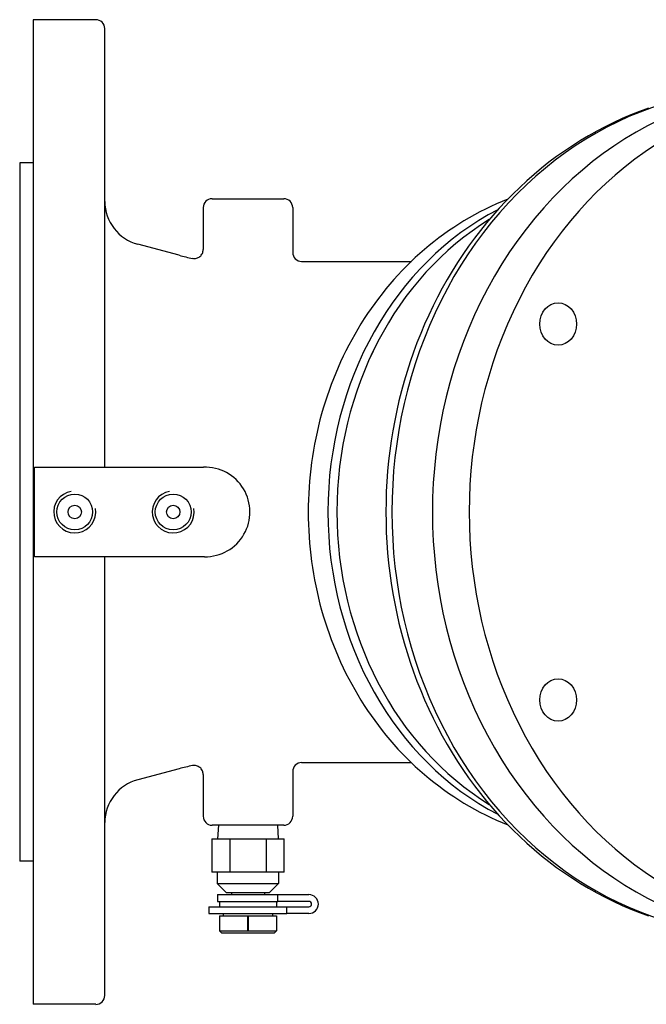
# Model space of a CAD drawing. Header units: millimetres. Extents: x 1087 to 3603, y 461 to 1487.
# Tile 17 of 20: x 1089 to 1229, y 1257 to 1477. Entities that reach past the tile are written whole.
import ezdxf

# ---------------------------------------------------------------- set-up
doc = ezdxf.new("R2010")
doc.units = ezdxf.units.MM
doc.layers.add('DETAIL', color=2, linetype='Continuous')

msp = doc.modelspace()

# ---------------------------------------------------------------- linework, layer by layer
at = {"layer": 'DETAIL'}
for p, q in [((1092.22, 1477), (1092.22, 1257)), ((1106.22, 1477), (1092.22, 1477)), ((1108.22, 1376.99), (1108.22, 1475.01)), ((1089.22, 1445), (1089.22, 1289)), ((1092.22, 1445), (1089.22, 1445)), ((1132.22, 1437), (1148.22, 1437)), ((1130.22, 1435), (1130.22, 1425.64)), ((1150.22, 1435), (1150.22, 1425)), ((1124.87, 1424.36), (1115.63, 1426.84)), ((1152.22, 1423), (1176.73, 1423)), ((1092.52, 1357), (1092.52, 1376.99)), ((1092.52, 1376.99), (1130.32, 1376.99)), ((1130.52, 1357), (1092.52, 1357)), ((1108.22, 1258.98), (1108.22, 1357)), ((1124.87, 1309.64), (1115.63, 1307.16)), ((1152.22, 1311), (1176.73, 1311)), ((1130.22, 1308.35), (1130.22, 1299)), ((1150.22, 1309), (1150.22, 1299)), ((1148.22, 1297), (1132.22, 1297)), ((1133.63, 1297), (1133.44, 1294)), ((1146.82, 1297), (1147, 1294)), ((1132.14, 1294), (1132.14, 1286.5)), ((1132.14, 1294), (1136.18, 1294)), ((1136.18, 1294), (1136.18, 1286.5)), ((1136.18, 1294), (1144.26, 1294)), ((1144.26, 1294), (1144.26, 1286.5)), ((1144.26, 1294), (1148.3, 1294)), ((1148.3, 1286.5), (1148.3, 1294)), ((1092.22, 1289), (1089.22, 1289)), ((1136.18, 1286.5), (1132.14, 1286.5)), ((1133.37, 1286.5), (1133.37, 1284)), ((1144.26, 1286.5), (1136.18, 1286.5)), ((1148.3, 1286.5), (1144.26, 1286.5)), ((1147.07, 1286.5), (1147.07, 1284)), ((1133.37, 1284), (1147.07, 1284)), ((1135.37, 1282), (1133.37, 1284)), ((1145.07, 1282), (1147.07, 1284)), ((1133.42, 1281.5), (1146.91, 1281.5)), ((1133.42, 1281.5), (1133.42, 1280)), ((1135.37, 1282), (1145.07, 1282)), ((1136.52, 1282), (1136.52, 1281.5)), ((1143.92, 1282), (1143.92, 1281.5)), ((1146.91, 1281.5), (1153.85, 1281.5)), ((1146.91, 1280), (1146.91, 1281.5)), ((1131.47, 1278.8), (1148.88, 1278.8)), ((1131.47, 1278.8), (1131.47, 1277.3)), ((1133.42, 1280), (1146.91, 1280)), ((1133.87, 1280), (1133.87, 1278.8)), ((1146.57, 1280), (1146.57, 1278.8)), ((1153.85, 1280), (1146.91, 1280)), ((1148.88, 1277.3), (1148.88, 1278.8)), ((1148.88, 1278.8), (1153.85, 1278.8)), ((1131.47, 1277.3), (1148.88, 1277.3)), ((1133.87, 1276.8), (1140.16, 1276.8)), ((1133.87, 1276.8), (1133.87, 1273.4)), ((1134.72, 1277.3), (1134.72, 1276.8)), ((1140.16, 1276.8), (1140.26, 1276.8)), ((1140.16, 1273.4), (1140.16, 1276.8)), ((1140.26, 1276.8), (1146.57, 1276.8)), ((1140.26, 1276.8), (1140.26, 1273.4)), ((1145.72, 1277.3), (1145.72, 1276.8)), ((1146.57, 1276.8), (1146.57, 1273.4)), ((1153.85, 1277.3), (1148.88, 1277.3)), ((1133.87, 1273.4), (1140.16, 1273.4)), ((1134.37, 1272.9), (1133.87, 1273.4)), ((1146.07, 1272.9), (1134.37, 1272.9)), ((1140.26, 1273.4), (1146.57, 1273.4)), ((1146.07, 1272.9), (1146.57, 1273.4)), ((1106.22, 1257), (1092.22, 1257))]:
    msp.add_line(p, q, dxfattribs=at)
at = {"layer": 'DETAIL', "flags": 128}
for points in [[(1229.72, 1457.22), (1227.75, 1456.5), (1225.8, 1455.73), (1223.86, 1454.9), (1221.95, 1454.02), (1220.05, 1453.09), (1218.18, 1452.1), (1216.34, 1451.06), (1214.51, 1449.97), (1212.72, 1448.83), (1210.95, 1447.65), (1209.2, 1446.41), (1207.49, 1445.13), (1205.81, 1443.8), (1204.16, 1442.42), (1202.54, 1441), (1200.95, 1439.54), (1199.4, 1438.03), (1197.88, 1436.48), (1196.39, 1434.89), (1194.94, 1433.26), (1193.53, 1431.59), (1192.16, 1429.89), (1190.82, 1428.15), (1189.52, 1426.37), (1188.26, 1424.56), (1187.05, 1422.71), (1185.87, 1420.84), (1184.74, 1418.93), (1183.64, 1416.99), (1182.59, 1415.03), (1181.58, 1413.03), (1180.62, 1411.01), (1179.7, 1408.97), (1178.83, 1406.9), (1177.99, 1404.81), (1177.21, 1402.7), (1176.47, 1400.57), (1175.77, 1398.41), (1175.13, 1396.24), (1174.53, 1394.06), (1173.97, 1391.86), (1173.47, 1389.64), (1173.01, 1387.41), (1172.6, 1385.17), (1172.23, 1382.92), (1171.92, 1380.67), (1171.65, 1378.4), (1171.43, 1376.13), (1171.26, 1373.85), (1171.14, 1371.57), (1171.07, 1369.28), (1171.04, 1367), (1171.07, 1364.71), (1171.14, 1362.43), (1171.26, 1360.15), (1171.43, 1357.87), (1171.65, 1355.6), (1171.92, 1353.33), (1172.23, 1351.07), (1172.6, 1348.82), (1173.01, 1346.58), (1173.47, 1344.35), (1173.97, 1342.14), (1174.53, 1339.94), (1175.13, 1337.75), (1175.77, 1335.58), (1176.47, 1333.43), (1177.21, 1331.3), (1177.99, 1329.19), (1178.82, 1327.09), (1179.7, 1325.03), (1180.62, 1322.98), (1181.59, 1320.96), (1182.59, 1318.97), (1183.64, 1317), (1184.74, 1315.07), (1185.87, 1313.16), (1187.05, 1311.28), (1188.26, 1309.44), (1189.52, 1307.63), (1190.82, 1305.85), (1192.16, 1304.11), (1193.53, 1302.4), (1194.94, 1300.73), (1196.39, 1299.11), (1197.88, 1297.52), (1199.4, 1295.97), (1200.95, 1294.46), (1202.54, 1293), (1204.16, 1291.57), (1205.81, 1290.2), (1207.49, 1288.87), (1209.2, 1287.58), (1210.95, 1286.35), (1212.72, 1285.16), (1214.51, 1284.02), (1216.34, 1282.93), (1218.18, 1281.9), (1220.05, 1280.91), (1221.95, 1279.98), (1223.86, 1279.09), (1225.8, 1278.27), (1227.75, 1277.49), (1229.72, 1276.77)], [(1198.26, 1436.88), (1197, 1436.37), (1195.75, 1435.83), (1194.5, 1435.27), (1193.28, 1434.68), (1192.06, 1434.06), (1190.86, 1433.41), (1189.67, 1432.74), (1188.49, 1432.05), (1187.33, 1431.33), (1186.19, 1430.59), (1185.06, 1429.82), (1183.95, 1429.03), (1182.85, 1428.22), (1181.77, 1427.38), (1180.7, 1426.53), (1179.65, 1425.65), (1178.63, 1424.75), (1177.61, 1423.83), (1176.62, 1422.89), (1175.65, 1421.93), (1174.69, 1420.95), (1173.75, 1419.95), (1172.84, 1418.94), (1171.94, 1417.9), (1171.06, 1416.85), (1170.2, 1415.78), (1169.36, 1414.7), (1168.54, 1413.6), (1167.75, 1412.48), (1166.97, 1411.35), (1166.21, 1410.2), (1165.48, 1409.04), (1164.76, 1407.87), (1164.07, 1406.68), (1163.4, 1405.48), (1162.75, 1404.27), (1162.12, 1403.04), (1161.52, 1401.8), (1160.93, 1400.56), (1160.37, 1399.3), (1159.83, 1398.03), (1159.31, 1396.75), (1158.82, 1395.46), (1158.34, 1394.17), (1157.89, 1392.86), (1157.47, 1391.55), (1157.06, 1390.22), (1156.68, 1388.9), (1156.32, 1387.56), (1155.98, 1386.22), (1155.67, 1384.87), (1155.38, 1383.52), (1155.11, 1382.16), (1154.87, 1380.79), (1154.65, 1379.43), (1154.45, 1378.06), (1154.27, 1376.68), (1154.12, 1375.3), (1153.99, 1373.92), (1153.89, 1372.54), (1153.81, 1371.16), (1153.75, 1369.77), (1153.71, 1368.38), (1153.7, 1367), (1153.71, 1365.61), (1153.75, 1364.23), (1153.81, 1362.84), (1153.89, 1361.46), (1153.99, 1360.07), (1154.12, 1358.69), (1154.27, 1357.32), (1154.45, 1355.94), (1154.65, 1354.57), (1154.87, 1353.2), (1155.11, 1351.84), (1155.38, 1350.48), (1155.67, 1349.13), (1155.98, 1347.78), (1156.32, 1346.44), (1156.68, 1345.1), (1157.06, 1343.77), (1157.47, 1342.45), (1157.89, 1341.14), (1158.34, 1339.83), (1158.82, 1338.53), (1159.31, 1337.25), (1159.83, 1335.97), (1160.37, 1334.7), (1160.93, 1333.44), (1161.52, 1332.19), (1162.12, 1330.95), (1162.75, 1329.73), (1163.4, 1328.52), (1164.07, 1327.32), (1164.76, 1326.13), (1165.48, 1324.95), (1166.21, 1323.79), (1166.97, 1322.65), (1167.75, 1321.51), (1168.54, 1320.4), (1169.36, 1319.3), (1170.2, 1318.21), (1171.06, 1317.14), (1171.94, 1316.09), (1172.84, 1315.06), (1173.75, 1314.04), (1174.69, 1313.05), (1175.65, 1312.07), (1176.62, 1311.11), (1177.62, 1310.17), (1178.63, 1309.25), (1179.66, 1308.35), (1180.7, 1307.47), (1181.77, 1306.61), (1182.85, 1305.78), (1183.94, 1304.96), (1185.06, 1304.18), (1186.19, 1303.41), (1187.33, 1302.67), (1188.49, 1301.95), (1189.67, 1301.25), (1190.86, 1300.58), (1192.06, 1299.94), (1193.28, 1299.32), (1194.5, 1298.73), (1195.75, 1298.16), (1197, 1297.62), (1198.26, 1297.11)], [(1127.85, 1423.68), (1128.07, 1423.65), (1128.29, 1423.64), (1128.51, 1423.66), (1128.72, 1423.71), (1128.93, 1423.77), (1129.13, 1423.86), (1129.32, 1423.97), (1129.5, 1424.1), (1129.66, 1424.25), (1129.8, 1424.42), (1129.93, 1424.6), (1130.03, 1424.79), (1130.11, 1425), (1130.17, 1425.21), (1130.21, 1425.42), (1130.22, 1425.64)], [(1150.22, 1425), (1150.26, 1424.61), (1150.37, 1424.23), (1150.56, 1423.89), (1150.81, 1423.58), (1151.11, 1423.34), (1151.46, 1423.15), (1151.83, 1423.04), (1152.22, 1423)], [(1130.22, 1308.35), (1130.21, 1308.57), (1130.17, 1308.79), (1130.11, 1309), (1130.03, 1309.2), (1129.93, 1309.4), (1129.8, 1309.58), (1129.66, 1309.74), (1129.5, 1309.89), (1129.32, 1310.02), (1129.13, 1310.13), (1128.93, 1310.22), (1128.72, 1310.29), (1128.51, 1310.33), (1128.29, 1310.35), (1128.07, 1310.35), (1127.85, 1310.32)], [(1152.22, 1311), (1151.83, 1310.96), (1151.46, 1310.85), (1151.11, 1310.66), (1150.81, 1310.41), (1150.56, 1310.11), (1150.37, 1309.76), (1150.26, 1309.39), (1150.22, 1309)], [(1140.26, 1273.4), (1140.26, 1273.39), (1140.26, 1273.39), (1140.26, 1273.38), (1140.26, 1273.38), (1140.26, 1273.37), (1140.25, 1273.37), (1140.25, 1273.36), (1140.24, 1273.36), (1140.24, 1273.35), (1140.23, 1273.35), (1140.22, 1273.35), (1140.21, 1273.35), (1140.21, 1273.35), (1140.2, 1273.35), (1140.19, 1273.35), (1140.19, 1273.36), (1140.18, 1273.36), (1140.18, 1273.37), (1140.17, 1273.37), (1140.17, 1273.38), (1140.17, 1273.38), (1140.17, 1273.39), (1140.17, 1273.39), (1140.16, 1273.4)]]:
    msp.add_lwpolyline(points, dxfattribs=at)
at = {"layer": 'DETAIL'}
for centre, radius in [((1101.52, 1367), 4), ((1123.52, 1367), 4), ((1101.52, 1367), 1.5), ((1123.52, 1367), 1.5)]:
    msp.add_circle(centre, radius, dxfattribs=at)
for centre, radius, start, end in [((1106.23, 1475.01), 1.99, 0, 90.4245), ((1132.22, 1435), 2, 90, 180), ((1148.22, 1435), 2, 0, 90), ((1118.17, 1436.46), 9.95, 180.4718, 255.2084), ((1135.13, 1462.28), 39.29, 254.8631, 259.3307), ((1130.67, 1367), 10, 269.1099, 92.0235), ((1101.52, 1367), 4.68, 100, 10), ((1123.52, 1367), 4.68, 100, 10), ((1135.13, 1271.71), 39.29, 100.6693, 105.1369), ((1118.17, 1297.54), 9.95, 104.7916, 179.5282), ((1132.22, 1299), 2, 180, 270), ((1148.22, 1299), 2, 270, 0), ((1153.85, 1279.4), 2.1, 270, 90), ((1153.85, 1279.4), 0.6, 270, 90), ((1106.23, 1258.98), 1.99, 269.5755, 0)]:
    msp.add_arc(centre, radius, start, end, dxfattribs=at)
for centre, major_axis, start_param, end_param in [((1263.63, 1367), (0, 94.84), 6.192076, 9.515887), ((1254.18, 1367), (0, 94.39), 6.281449, 9.426514), ((1271.15, 1367), (0, 94.05), 6.265177, 9.442786), ((1222.18, 1367), (0, -73.96), 3.561152, 5.863625), ((1224.18, 1367), (0, -73.95), 3.629467, 5.795311), ((1224.18, 1367), (0, -73.95), 3.629499, 5.795279)]:
    msp.add_ellipse(centre, major_axis=major_axis, ratio=0.866525, start_param=start_param, end_param=end_param, dxfattribs=at)
for centre in [(1209.53, 1409), (1209.53, 1325)]:
    msp.add_ellipse(centre, major_axis=(0, -4.75), ratio=0.866525, dxfattribs=at)

doc.saveas('drawing.dxf')
